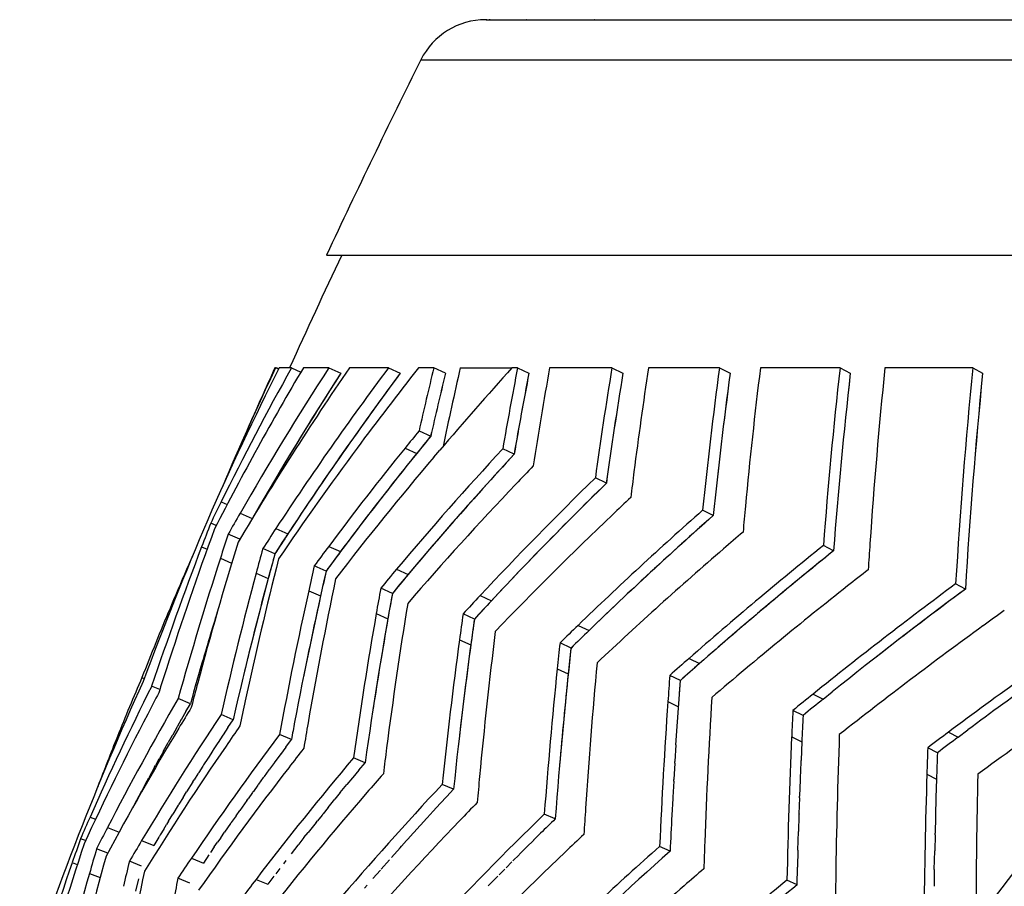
# Model space of a CAD drawing. Header units: millimetres. Extents: x 696 to 1161, y -96 to 347.
# Tile 22 of 55: x 727 to 778, y 301 to 347. Entities that reach past the tile are written whole.
import ezdxf

# ---------------------------------------------------------------- set-up
doc = ezdxf.new("R2010")
doc.units = ezdxf.units.MM
doc.header["$MEASUREMENT"] = 0
doc.layers.add('Crea2D$visibili$tangenti', color=7, linetype='Continuous', true_color=0x000000)
doc.layers.add('Predefinito', color=7, linetype='Continuous', true_color=0x000000)

msp = doc.modelspace()

# ---------------------------------------------------------------- linework, layer by layer
at = {"layer": 'Crea2D$visibili$tangenti'}
for p, q in [((751.231, 346.551), (751.229, 346.551)), ((751.244, 346.551), (751.231, 346.551)), ((751.245, 346.551), (751.244, 346.551)), ((751.25, 346.551), (751.245, 346.551)), ((751.257, 346.551), (751.25, 346.551)), ((751.27, 346.551), (751.257, 346.551)), ((751.273, 346.551), (751.27, 346.551)), ((751.292, 346.551), (751.282, 346.551)), ((751.469, 346.551), (751.417, 346.551)), ((751.529, 346.551), (751.527, 346.551)), ((751.632, 346.551), (751.626, 346.551)), ((752.085, 346.551), (752.082, 346.551)), ((752.249, 346.551), (752.244, 346.551)), ((753.395, 346.551), (753.386, 346.551)), ((754.636, 346.551), (754.634, 346.551)), ((754.962, 346.551), (754.95, 346.551)), ((756.544, 346.551), (756.54, 346.551)), ((756.948, 346.551), (756.931, 346.551)), ((747.834, 344.448), (1087.45, 344.448)), ((742.879, 334.199), (1091.799, 334.199)), ((740.21, 328.288), (740.175, 328.288)), ((740.21, 328.288), (740.241, 328.288)), ((740.364, 328.218), (740.21, 328.288)), ((740.37, 328.229), (740.241, 328.288)), ((741.042, 328.288), (740.4, 328.288)), ((741.042, 328.288), (741.532, 328.064)), ((743.001, 328.288), (741.664, 328.288)), ((743.001, 328.288), (743.631, 327.998)), ((746.132, 328.288), (744.086, 328.288)), ((746.132, 328.288), (746.751, 327.998)), ((748.515, 328.288), (747.707, 328.288)), ((749.127, 327.998), (748.515, 328.288)), ((749.903, 328.287), (752.616, 328.288)), ((752.914, 328.288), (752.616, 328.288)), ((752.914, 328.288), (753.509, 327.999)), ((757.867, 328.288), (754.597, 328.288)), ((757.867, 328.288), (758.446, 327.998)), ((763.514, 328.288), (759.787, 328.288)), ((763.514, 328.288), (764.075, 327.998)), ((769.844, 328.288), (765.663, 328.288)), ((769.844, 328.288), (770.383, 327.998)), ((776.813, 328.288), (772.2, 328.288)), ((776.813, 328.288), (777.328, 327.998)), ((753.509, 327.998), (753.511, 327.998)), ((747.739, 324.975), (748.351, 324.689)), ((747.004, 324.072), (747.618, 323.788)), ((748.517, 323.594), (748.824, 323.955)), ((752.732, 323.747), (752.136, 324.031)), ((757.575, 322.228), (756.996, 322.509)), ((737.346, 321.245), (737.66, 321.108)), ((738.339, 320.649), (738.974, 320.372)), ((763.188, 320.534), (762.63, 320.814)), ((737.089, 320.008), (736.801, 320.132)), ((738.328, 319.297), (737.72, 319.56)), ((740.224, 319.856), (740.857, 319.578)), ((736.323, 318.89), (736.612, 318.766)), ((740.169, 318.521), (739.535, 318.798)), ((742.995, 318.916), (743.617, 318.639)), ((769.504, 318.681), (768.968, 318.958)), ((737.307, 318.29), (737.9, 318.035)), ((739.185, 317.509), (739.82, 317.234)), ((742.863, 317.621), (742.239, 317.897)), ((746.558, 317.713), (747.167, 317.438)), ((776.425, 316.672), (775.914, 316.945)), ((741.944, 316.584), (742.568, 316.311)), ((746.34, 316.448), (745.728, 316.721)), ((750.941, 316.33), (751.535, 316.057)), ((734.721, 315.639), (734.665, 315.663)), ((745.491, 315.384), (746.102, 315.113)), ((750.645, 315.099), (750.049, 315.37)), ((756.089, 314.771), (756.664, 314.5)), ((749.862, 314.019), (750.458, 313.75)), ((755.718, 313.58), (755.14, 313.849)), ((761.918, 313.039), (762.472, 312.771)), ((738.634, 312.597), (738.522, 312.137)), ((754.995, 312.488), (755.572, 312.22)), ((733.188, 312.041), (733.315, 311.989)), ((761.462, 311.88), (760.905, 312.147)), ((761.225, 308.497), (761.461, 311.881)), ((761.41, 311.19), (761.462, 311.88)), ((734.128, 311.4), (733.7, 311.576)), ((768.965, 310.902), (769.437, 311.282)), ((735.733, 310.659), (735.091, 310.924)), ((760.804, 310.767), (761.36, 310.502)), ((768.433, 311.167), (768.965, 310.902)), ((735.492, 310.243), (735.265, 309.847)), ((735.492, 310.243), (735.733, 310.659)), ((767.904, 310.044), (767.37, 310.308)), ((735.253, 309.827), (735.033, 309.44)), ((737.978, 309.821), (737.344, 310.084)), ((737.708, 309.415), (737.978, 309.821)), ((735.016, 309.41), (734.803, 309.034)), ((737.708, 309.415), (737.454, 309.028)), ((775.543, 309.167), (776.049, 308.905)), ((776.049, 308.905), (776.551, 309.28)), ((731.964, 308.91), (731.9, 308.936)), ((734.78, 308.993), (734.575, 308.629)), ((737.441, 309.008), (737.194, 308.631)), ((741.035, 308.776), (740.413, 309.038)), ((740.738, 308.378), (741.035, 308.776)), ((767.304, 308.92), (767.837, 308.659)), ((767.837, 308.659), (767.795, 307.696)), ((734.313, 308.159), (734.125, 307.821)), ((734.312, 308.159), (734.575, 308.629)), ((736.911, 308.195), (736.658, 307.804)), ((737.175, 308.601), (736.937, 308.235)), ((740.738, 308.378), (740.456, 307.999)), ((761.225, 308.497), (761.171, 307.629)), ((774.956, 308.085), (774.447, 308.346)), ((734.081, 307.742), (733.903, 307.418)), ((736.648, 307.788), (736.427, 307.444)), ((740.442, 307.979), (740.168, 307.609)), ((744.907, 307.557), (744.299, 307.817)), ((761.165, 307.539), (761.171, 307.629)), ((767.791, 307.6), (767.756, 306.749)), ((733.851, 307.324), (733.55, 306.773)), ((733.851, 307.324), (733.903, 307.418)), ((736.387, 307.381), (736.176, 307.05)), ((739.854, 307.182), (739.599, 306.832)), ((740.147, 307.581), (739.883, 307.221)), ((744.579, 307.166), (744.269, 306.794)), ((744.579, 307.166), (744.907, 307.557)), ((761.165, 307.539), (761.115, 306.69)), ((733.394, 306.484), (733.55, 306.773)), ((735.869, 306.565), (735.927, 306.657)), ((736.127, 306.973), (735.927, 306.657)), ((739.563, 306.783), (739.318, 306.445)), ((744.253, 306.775), (743.952, 306.412)), ((761.109, 306.588), (761.062, 305.752)), ((761.109, 306.588), (761.115, 306.69)), ((767.753, 306.673), (767.721, 305.814)), ((774.401, 306.964), (774.91, 306.705)), ((774.91, 306.705), (774.881, 305.746)), ((733.166, 306.062), (732.909, 305.58)), ((733.394, 306.484), (733.196, 306.118)), ((735.869, 306.565), (735.531, 306.027)), ((739.274, 306.383), (739.04, 306.058)), ((743.605, 305.992), (743.952, 306.412)), ((749.55, 306.169), (748.958, 306.426)), ((749.193, 305.786), (749.55, 306.169)), ((732.814, 305.401), (732.909, 305.58)), ((735.355, 305.745), (735.132, 305.386)), ((735.355, 305.745), (735.531, 306.027)), ((738.699, 305.583), (738.323, 305.054)), ((738.699, 305.583), (738.763, 305.672)), ((738.998, 306), (738.763, 305.672)), ((742.965, 305.208), (743.324, 305.648)), ((743.605, 305.992), (743.324, 305.648)), ((749.193, 305.786), (748.855, 305.421)), ((761.058, 305.682), (761.012, 304.812)), ((767.718, 305.725), (767.688, 304.884)), ((767.718, 305.725), (767.721, 305.814)), ((774.879, 305.695), (774.855, 304.803)), ((735.099, 305.333), (734.809, 304.862)), ((738.129, 304.779), (738.323, 305.054)), ((742.965, 305.207), (742.705, 304.888)), ((748.484, 305.018), (748.166, 304.672)), ((748.484, 305.018), (748.855, 305.421)), ((730.464, 304.714), (730.756, 304.599)), ((734.588, 304.499), (734.483, 304.328)), ((734.588, 304.499), (734.809, 304.862)), ((738.129, 304.779), (737.88, 304.425)), ((742.33, 304.421), (742.4, 304.508)), ((742.646, 304.815), (742.4, 304.508)), ((748.132, 304.634), (747.825, 304.298)), ((754.889, 304.612), (754.316, 304.867)), ((767.685, 304.785), (767.659, 303.955)), ((774.853, 304.727), (774.832, 303.871)), ((731.379, 304.155), (731.989, 303.915)), ((734.331, 304.078), (734.152, 303.782)), ((734.331, 304.078), (734.483, 304.328)), ((737.844, 304.374), (737.521, 303.91)), ((742.33, 304.421), (741.911, 303.897)), ((747.782, 304.25), (747.487, 303.925)), ((730.23, 303.473), (729.966, 303.576)), ((733.175, 303.474), (733.816, 303.221)), ((734.074, 303.651), (733.816, 303.221)), ((737.325, 303.627), (737.158, 303.387)), ((737.325, 303.627), (737.521, 303.91)), ((741.698, 303.63), (741.423, 303.282)), ((741.698, 303.63), (741.911, 303.897)), ((747.087, 303.481), (746.817, 303.18)), ((747.434, 303.866), (747.151, 303.552)), ((753.743, 303.487), (753.401, 303.148)), ((754.124, 303.863), (753.771, 303.514)), ((767.63, 302.982), (767.659, 303.955)), ((774.83, 303.784), (774.812, 302.945)), ((774.83, 303.784), (774.832, 303.871)), ((731.39, 302.812), (730.807, 303.039)), ((736.989, 303.141), (736.79, 302.85)), ((736.989, 303.141), (737.158, 303.387)), ((741.383, 303.232), (741.025, 302.776)), ((746.741, 303.095), (746.286, 302.584)), ((746.741, 303.095), (746.817, 303.18)), ((753.365, 303.112), (753.034, 302.782)), ((760.921, 302.918), (760.369, 303.171)), ((767.63, 302.982), (767.607, 302.089)), ((735.783, 302.552), (736.415, 302.3)), ((736.703, 302.723), (736.415, 302.3)), ((746.181, 302.465), (745.75, 301.977)), ((752.988, 302.736), (752.67, 302.417)), ((774.793, 301.956), (774.812, 302.945)), ((729.528, 302.318), (729.796, 302.215)), ((733.174, 302.137), (732.531, 302.388)), ((740.437, 302.02), (740.215, 301.734)), ((740.753, 302.428), (740.624, 302.261)), ((745.708, 301.929), (745.316, 301.481)), ((752.239, 301.983), (751.948, 301.688)), ((752.613, 302.36), (752.308, 302.052)), ((767.585, 301.149), (767.607, 302.089)), ((774.793, 301.956), (774.779, 301.093)), ((730.434, 301.754), (731.002, 301.534)), ((733.014, 301.477), (732.86, 300.828)), ((735.708, 301.25), (735.075, 301.5)), ((739.18, 301.442), (739.799, 301.192)), ((740.119, 301.609), (739.799, 301.192)), ((751.867, 301.606), (751.373, 301.101)), ((767.585, 301.149), (767.056, 301.399)), ((745.019, 301.14), (744.877, 300.976))]:
    msp.add_line(p, q, dxfattribs=at)
for centre, radius, start, end in [((751.239, 342.74), 3.811, 90.1592, 153.3622), ((1187.79, 125.431), 491.457, 153.53508, 154.86235), ((1187.784, 125.444), 490.724, 154.82398, 155.58423), ((880.776, 257.355), 157.28, 153.19225, 156.40439), ((878.804, 247.101), 159.369, 149.37453, 152.84603), ((882.567, 249.513), 161.971, 150.89925, 153.71312), ((885.618, 259.45), 160.879, 154.66691, 157.1063), ((881.534, 233.93), 166.719, 145.5304, 149.26157), ((883.532, 237.277), 167.427, 147.0722, 150.1351), ((1182.668, 127.681), 485.844, 155.61265, 156.03343), ((887.154, 223.195), 175.874, 143.30585, 146.66022), ((906.497, 203.655), 201.86, 141.8719, 143.37772), ((975.593, 273.357), 233.627, 166.40127, 167.23576), ((922.537, 175.736), 228.353, 138.08306, 139.5277), ((1000.975, 271.223), 257.475, 167.19522, 168.13476), ((939.965, 291.873), 190.563, 168.98361, 170.28468), ((944.144, 293.997), 192.624, 169.74574, 171.29976), ((966.775, 293.86), 211.726, 170.6418, 172.22312), ((969.186, 296.218), 211.84, 171.29287, 172.78313), ((998.325, 296.701), 236.926, 172.33869, 174.15882), ((1003.323, 298.813), 239.481, 172.93039, 174.67651), ((1038.796, 298.343), 270.614, 173.64693, 175.63097), ((1037.752, 301.005), 266.95, 174.13407, 176.12178), ((1072.689, 299.118), 297.31, 174.36954, 176.56231), ((29.913, 873.908), 942.546, 322.429164, 324.628261), ((884.327, 236.94), 167.593, 147.08945, 150.10586), ((884.889, 236.607), 168.243, 147.09788, 150.06126), ((885.9, 224.314), 173.532, 143.30951, 147.1197), ((888.008, 222.836), 176.103, 143.33343, 146.67775), ((975.92, 273.051), 233.357, 166.38106, 167.21526), ((976.354, 272.975), 233.795, 166.38802, 167.22079), ((940.315, 291.547), 190.33, 168.95882, 170.25956), ((940.988, 291.442), 191.008, 168.96644, 170.26273), ((965.294, 293.784), 209.66, 170.60803, 172.20262), ((966.116, 293.676), 210.487, 170.61544, 172.20393), ((998.746, 296.312), 236.803, 172.31031, 174.12888), ((1000.099, 296.164), 238.161, 172.31862, 174.12684), ((1036.985, 298.14), 268.271, 173.60965, 175.60824), ((1038.894, 297.968), 270.186, 173.61863, 175.60307), ((1072.927, 298.705), 297.048, 174.34057, 176.53221), ((1074.31, 298.598), 298.433, 174.34646, 176.52793), ((879.253, 217.382), 169.266, 140.65704, 143.68635), ((905.077, 196.098), 203.382, 140.67884, 141.00684), ((905.51, 196.091), 203.068, 140.70765, 141.03556), ((875.827, 226.491), 163.622, 143.38882, 145.88352), ((877.089, 218.779), 167.358, 141.01272, 143.24895), ((877.903, 218.436), 167.551, 141.04034, 143.27003), ((882.147, 203.979), 176.334, 137.21756, 140.37042), ((880.844, 204.776), 175.464, 137.18334, 139.93565), ((881.503, 204.564), 175.461, 137.21458, 139.96171), ((877.387, 214.102), 169.104, 139.64794, 142.42883), ((950.117, 134.439), 272.344, 136.14322, 136.42122), ((971.372, 295.764), 214.066, 172.73597, 173.09977), ((881.152, 200.043), 177.16, 136.41627, 139.15017), ((888.594, 187.938), 187.618, 134.29402, 137.33049), ((886.987, 189.09), 186.275, 134.25424, 136.91559), ((887.715, 188.815), 186.375, 134.28868, 136.9433), ((884.934, 248.416), 164.58, 153.73546, 154.16687), ((975.799, 91.281), 316.317, 133.30151, 133.54283), ((890.09, 233.684), 174.904, 150.18408, 150.59436), ((887.727, 183.921), 188.494, 133.53687, 136.17204), ((895.696, 170.717), 200.011, 131.49201, 134.41583), ((893.936, 172.133), 198.361, 131.44895, 134.02133), ((894.587, 171.934), 198.362, 131.48455, 134.05153), ((991.553, 299.679), 227.681, 174.61854, 174.9633), ((913.049, 244.884), 191.852, 156.84935, 159.58101), ((915.611, 250.555), 191.869, 158.73854, 159.13581), ((923.304, 251.688), 198.377, 159.90838, 162.15186), ((915.145, 261.053), 186.822, 161.74969, 162.15927), ((900.361, 214.798), 191.522, 146.73313, 147.11091), ((899.754, 215.388), 190.01, 146.74696, 147.12712), ((1005.477, 38.535), 370.115, 130.57254, 130.7825), ((932.152, 259.551), 202.865, 162.91736, 165.08978), ((1017.568, 302.151), 246.734, 176.07028, 176.39074), ((920.54, 248.698), 197.137, 159.14175, 161.40028), ((909.968, 242.097), 190.114, 156.30618, 157.23483), ((941.133, 263.333), 208.407, 164.64388, 167.11098), ((919.984, 269.14), 187.157, 164.61361, 165.02262), ((919.091, 269.214), 185.591, 164.59277, 165.00466), ((911.429, 193.159), 210.202, 143.25413, 143.60003), ((910.497, 194.128), 208.211, 143.27274, 143.62134), ((894.94, 166.637), 200.915, 130.77598, 133.32365), ((903.43, 152.196), 213.669, 128.81456, 131.6389), ((901.539, 153.891), 211.712, 128.7692, 131.26079), ((902.115, 153.779), 211.609, 128.80549, 131.29282), ((928.861, 256.663), 201.224, 162.16596, 164.35628), ((945.914, 266.055), 212.076, 165.74895, 167.81834), ((942.098, 263.251), 210.042, 165.02967, 167.11643), ((958.879, 268.441), 221.547, 167.1741, 169.26738), ((930.896, 274.84), 193.508, 167.14377, 167.54202), ((929.958, 274.833), 191.925, 167.1179, 167.51887), ((926.89, 166.104), 235.595, 139.94561, 140.26002), ((925.261, 167.83), 232.594, 139.96786, 140.28575), ((1039.437, -25.883), 435.802, 127.96789, 128.14865), ((942.401, 262.968), 209.724, 165.00419, 166.18272), ((965.378, 270.925), 226.795, 168.22338, 170.16934), ((911.408, 133.793), 227.823, 126.49355, 128.87092), ((961.068, 268.202), 224.402, 167.54905, 169.51519), ((974.854, 275.122), 232.223, 169.74895, 171.9711), ((939.733, 281.519), 197.173, 169.71548, 170.11002), ((938.762, 281.425), 195.583, 169.6846, 170.0818), ((902.752, 148.089), 214.557, 128.14149, 130.60496), ((911.956, 133.788), 227.632, 126.54153, 128.76271), ((913.076, 132.237), 229.542, 126.53547, 127.99889), ((961.233, 267.91), 223.957, 167.51894, 168.62987), ((982.456, 277.641), 238.406, 170.76064, 172.6025), ((947.483, 132.567), 269.068, 136.92457, 137.20364), ((945.878, 134.514), 265.946, 136.95034, 137.23214), ((911.358, 241.515), 191.62, 157.23522, 158.40457), ((930.104, 256.206), 201.855, 162.9131, 164.34971), ((929.893, 256.199), 201.653, 162.91982, 163.64323), ((977.075, 275.039), 235.072, 170.11728, 171.98453), ((954.125, 286.513), 206.107, 171.95152, 172.33061), ((1081.853, -105.584), 519.031, 125.76922, 125.92152), ((977.115, 274.723), 234.517, 170.08275, 171.25386), ((995.34, 280.635), 247.112, 171.9828, 174.06916), ((953.053, 286.352), 204.44, 171.91668, 172.29831), ((922.538, 112.466), 245.559, 124.49406, 126.77092), ((1004.402, 283.148), 254.59, 172.93696, 174.65919), ((971.556, 91.885), 310.006, 134.03045, 134.27485), ((969.614, 94.437), 306.227, 134.05883, 134.30574), ((912.804, 127.713), 230.926, 125.91413, 128.26055), ((923.048, 112.506), 245.319, 124.54021, 126.66755), ((998.228, 280.606), 250.603, 172.33788, 174.08621), ((974.425, 289.788), 220.601, 173.73816, 174.09387), ((998.001, 280.281), 249.796, 172.30004, 173.39739), ((1021.479, 284.549), 267.344, 173.76563, 175.6961), ((973.218, 289.571), 218.821, 173.70064, 174.05874), ((1032.168, 287.037), 276.283, 174.64934, 176.23622), ((998.995, 42.897), 359.419, 131.27026, 131.48535), ((996.627, 46.243), 354.775, 131.30059, 131.51804), ((913.873, 254.721), 188.47, 162.15095, 162.55346), ((1025.058, 284.588), 271.501, 174.1018, 175.71632), ((924.065, 106.179), 248.834, 123.95648, 126.20742), ((876.725, 246.555), 157.619, 155.54023, 158.72605), ((877.944, 250.192), 157.415, 156.86467, 158.08838), ((916.016, 263.843), 186.168, 165.08835, 165.49839), ((1024.258, 284.272), 270.135, 174.06151, 175.07678), ((993.212, 294.393), 232.984, 175.6297, 175.97002), ((875.559, 240.483), 158.676, 153.38209, 156.12185), ((889.373, 229.029), 175.711, 152.10808, 152.51693), ((872.81, 231), 159.23, 149.87166, 152.64988), ((923.958, 270.792), 189.615, 167.81728, 168.22344), ((1051.735, 290.318), 291.648, 175.97947, 177.47423), ((1060.261, 292.736), 297.711, 176.48589, 177.9499), ((1033.937, -18.108), 422.983, 128.88025, 129.06544), ((1024.074, -5.292), 406.276, 128.89705, 129.08945), ((896.729, 212.334), 188.503, 148.63046, 149.0164), ((1017.922, 297.674), 250.87, 177.11337, 177.43051), ((874.219, 236.923), 158.624, 152.52051, 155.26362), ((871.668, 220.736), 161.326, 146.36933, 149.14522), ((873.604, 230.669), 159.395, 150.21539, 150.22378), ((964.371, 267.288), 227.157, 169.23941, 169.47631), ((1015.468, 297.432), 247.885, 177.08362, 177.40414), ((871.969, 227.207), 159.62, 149.01806, 151.79342), ((873.919, 230.489), 159.758, 150.38343, 150.39597), ((906.563, 192.462), 204.932, 145.17535, 145.53415), ((937.388, 275.771), 198.389, 170.16821, 170.5572), ((1075.887, -92.604), 501.625, 126.77995, 126.93641), ((878.939, 249.792), 158.487, 158.08827, 159.11174), ((874.018, 230.433), 159.872, 150.55079, 150.56763), ((874.691, 208.298), 167.866, 143.12172, 145.84194), ((872.845, 220.158), 161.952, 146.71946, 146.72783), ((1087.463, 294.615), 320.479, 177.44151, 178.78692), ((1098.004, 296.993), 328.419, 177.89841, 179.21109), ((1063.029, -74.685), 479.061, 126.80169, 126.96515), ((871.298, 216.666), 162.159, 145.53379, 148.30126), ((873.118, 219.98), 162.278, 147.054, 147.07081), ((873.086, 220.001), 162.24, 146.88704, 146.89956), ((922.363, 167.172), 229.274, 142.0025, 142.32478), ((948.671, 282.031), 204.336, 172.60329, 172.98511), ((1051.138, 298.477), 276.867, 177.9574, 178.24354), ((873.097, 230.947), 158.817, 151.05045, 151.08292), ((872.84, 220.159), 161.948, 147.22051, 147.24194), ((877.956, 195.241), 174.75, 139.89341, 142.57427), ((876.356, 207.33), 169.124, 143.63457, 143.64674), ((876.158, 207.476), 168.878, 143.47056, 143.4787), ((1079.064, 294.483), 311.549, 177.56943, 177.58706), ((1048.266, 298.178), 273.49, 177.92398, 178.21324), ((874.703, 203.968), 169.062, 142.32287, 145.02956), ((872.366, 220.464), 161.384, 147.38677, 147.41336), ((876.335, 207.345), 169.098, 143.79802, 143.81435), ((872.027, 220.68), 160.982, 147.55285, 147.58517), ((875.999, 207.591), 168.682, 143.96107, 143.98189), ((879.727, 194.104), 176.205, 140.2423, 140.25027), ((939.843, 137.398), 257.658, 138.83827, 139.13064), ((965.511, 286.785), 215.529, 174.65971, 175.02441), ((1080.16, 294.439), 312.646, 177.74347, 177.75743), ((1135.234, 295.968), 361, 178.25455, 179.44378), ((1147.79, 298.243), 370.816, 178.65322, 179.81097), ((873.295, 230.837), 159.044, 151.74916, 151.77199), ((875.074, 208.259), 167.541, 144.28669, 144.31097), ((875.464, 207.979), 168.021, 144.12394, 144.14976), ((883.637, 180.403), 184.446, 136.90158, 139.50619), ((878.346, 190.597), 176.344, 139.12709, 141.78994), ((1053.496, 289.803), 292.868, 176.87832, 176.89193), ((1124.205, 295.767), 349.466, 178.36376, 178.372), ((871.921, 220.744), 160.858, 148.25136, 148.2738), ((962.225, 100.744), 294.311, 135.92188, 136.1815), ((988.33, 289.92), 232.35, 176.23593, 176.57507), ((881.619, 237.803), 165.303, 156.12281, 156.55333), ((878.375, 195.204), 174.461, 141.04579, 141.07658), ((884.359, 175.442), 186.41, 136.17674, 138.76009), ((885.645, 178.951), 186.295, 137.55774, 137.5733), ((891.415, 163.898), 196.643, 134.20245, 136.70368), ((893.664, 162.08), 198.932, 134.23482, 134.54339), ((1057.977, 289.566), 297.356, 177.06114, 177.42645), ((1087.895, 294.155), 320.386, 178.08105, 178.09865), ((1125.843, 295.723), 351.105, 178.51816, 178.53043), ((885.857, 224.26), 173.915, 152.65243, 153.06551), ((874.756, 208.482), 167.153, 144.97162, 144.9931), ((885.208, 179.349), 185.705, 137.71359, 137.7334), ((909.198, 234.046), 192.418, 158.76356, 161.45531), ((912.884, 239.209), 193.913, 160.61361, 161.00719), ((892.391, 208.371), 185.457, 149.14941, 149.53924), ((871.657, 220.906), 160.549, 148.92207, 148.97626), ((884.077, 180.372), 184.18, 138.02513, 138.05492), ((884.571, 179.926), 184.845, 137.86937, 137.89391), ((893.704, 162.04), 198.989, 134.68623, 134.69731), ((989.778, 56.171), 340.277, 133.30364, 133.52986), ((918.908, 241.125), 198.735, 161.76901, 163.98062), ((912.519, 249.467), 189.444, 163.57349, 163.97815), ((877.842, 195.626), 173.782, 141.72114, 141.74215), ((893.548, 162.197), 198.767, 134.83606, 134.8509), ((899.839, 146.194), 209.984, 131.62028, 134.02357), ((1009.93, 294.529), 247.348, 177.94782, 178.26907), ((926.991, 249.219), 202.851, 164.7276, 166.87487), ((904.714, 187.951), 204.135, 145.84739, 146.20318), ((892.395, 158.657), 198.902, 133.52444, 136.00225), ((893.06, 162.686), 198.077, 134.98566, 135.00456), ((900.347, 146.146), 209.802, 131.64834, 134.0488), ((916.402, 238.018), 197.627, 161.01266, 163.23555), ((918.001, 257.393), 190.85, 166.36326, 166.76775), ((1021.221, 2.413), 395.712, 130.79225, 130.99031), ((923.964, 246.204), 201.345, 163.98454, 166.14693), ((940.755, 255.845), 212.471, 167.48864, 169.54245), ((928.09, 263.666), 196.688, 168.90969, 169.30269), ((918.26, 164.432), 225.481, 142.58104, 142.90884), ((909.809, 127.064), 225.324, 129.31193, 131.63071), ((1037.409, 297.807), 267.818, 179.20693, 179.50461), ((901.05, 140.667), 212.531, 130.98438, 133.36523), ((910.258, 127.092), 225.059, 129.34116, 131.65776)]:
    msp.add_arc(centre, radius, start, end, dxfattribs=at)
at = {"layer": 'Predefinito'}
msp.add_line((751.27, 346.551), (1106.198, 346.551), dxfattribs=at)

doc.saveas('drawing.dxf')
